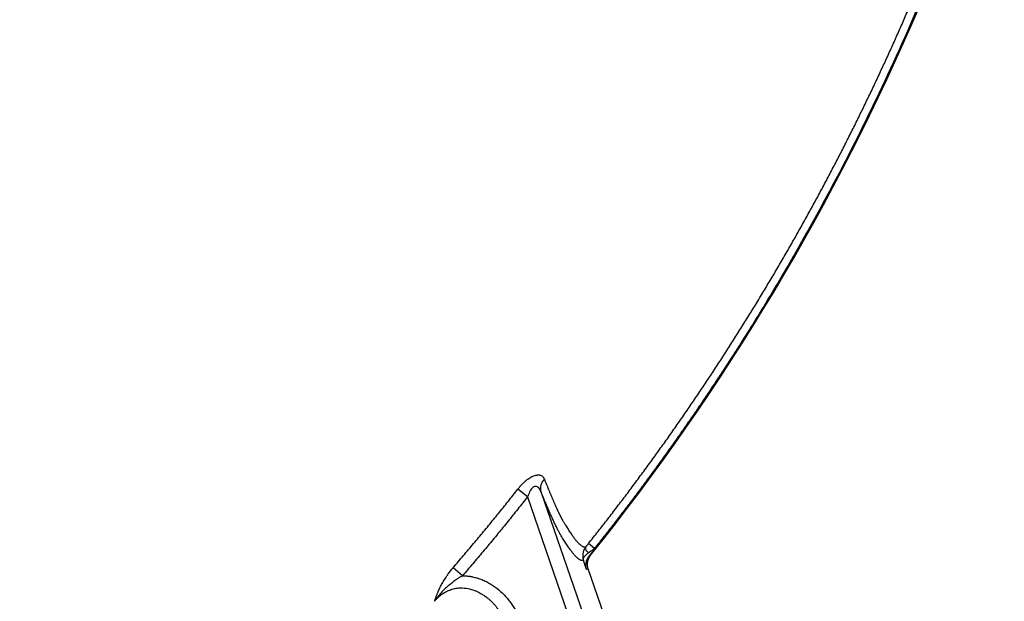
# Model space of a CAD drawing. Header units: inches. Extents: x -41.9 to 31, y -36.4 to 51.2.
# Tile 8 of 56: x 14.5 to 28, y -23.9 to -15.9. Entities that reach past the tile are written whole.
import ezdxf

# ---------------------------------------------------------------- set-up
doc = ezdxf.new("R2010")
doc.units = ezdxf.units.IN
doc.header["$MEASUREMENT"] = 0

msp = doc.modelspace()

# ---------------------------------------------------------------- linework, layer by layer
at = {"color": 7, "linetype": 'Continuous', "lineweight": 25}
for p, q in [((21.482, -22.477), (21.349, -22.372)), ((21.482, -22.477), (25.794, -35)), ((21.666, -22.406), (25.98, -34.936)), ((22.399, -23.184), (22.316, -23.118)), ((22.399, -23.184), (22.402, -23.193)), ((22.346, -23.277), (22.329, -23.284)), ((20.592, -23.557), (20.463, -23.447)), ((22.291, -23.473), (22.248, -23.348)), ((22.314, -23.464), (22.291, -23.473)), ((26.249, -34.891), (22.314, -23.464))]:
    msp.add_line(p, q, dxfattribs=at)
at = {"color": 7, "linetype": 'Continuous', "lineweight": 25, "flags": 128}
msp.add_lwpolyline([(22.315, -23.244), (22.304, -23.231), (22.295, -23.219), (22.287, -23.207), (22.282, -23.196), (22.279, -23.185), (22.278, -23.175), (22.279, -23.167), (22.283, -23.16)], dxfattribs=at)
at = {"color": 7, "linetype": 'Continuous', "lineweight": 25}
for centre, radius, start, end in [((0, 0), 19.685, 276.8921, 85.6413), ((21.831, -22.36), 0.172, 133.5327, 195.8434)]:
    msp.add_arc(centre, radius, start, end, dxfattribs=at)
at = {"color": 8, "linetype": 'Continuous', "lineweight": 25}
for points, knots in [([(18.843, 8.337), (18.867, 8.282), (18.91, 8.183), (18.986, 8.007), (19.095, 7.746), (19.281, 7.277), (19.505, 6.657), (19.734, 5.943), (19.942, 5.204), (20.134, 4.41), (20.301, 3.561), (20.438, 2.667), (20.539, 1.731), (20.598, 0.756), (20.61, -0.22), (20.576, -1.195), (20.496, -2.171), (20.369, -3.145), (20.196, -4.113), (19.977, -5.07), (19.714, -6.012), (19.407, -6.939), (19.057, -7.85), (18.664, -8.746), (18.227, -9.625), (17.747, -10.484), (17.229, -11.317), (16.673, -12.122), (16.081, -12.897), (15.453, -13.643), (14.789, -14.361), (14.088, -15.048), (13.354, -15.703), (12.591, -16.321), (11.802, -16.899), (10.989, -17.438), (10.151, -17.938), (9.289, -18.399), (8.402, -18.82), (7.494, -19.2), (6.571, -19.535), (5.636, -19.825), (4.691, -20.07), (3.735, -20.267), (2.958, -20.399), (2.498, -20.447), (2.362, -20.462)], [0, 0, 0, 0, 0.004689, 0.00837, 0.014941, 0.026662, 0.047574, 0.066248, 0.084948, 0.107276, 0.129716, 0.152201, 0.177609, 0.202916, 0.228177, 0.253449, 0.278787, 0.304251, 0.329822, 0.355253, 0.380575, 0.405845, 0.431122, 0.456465, 0.481914, 0.507476, 0.532912, 0.55823, 0.583488, 0.608744, 0.634055, 0.65948, 0.685042, 0.710493, 0.735826, 0.761098, 0.786365, 0.811681, 0.837103, 0.862671, 0.888146, 0.913493, 0.938771, 0.964037, 0.989349, 1, 1, 1, 1]), ([(19.488, 0), (19.484, -0.319), (19.475, -0.957), (19.402, -1.911), (19.285, -2.861), (19.121, -3.803), (18.912, -4.737), (18.657, -5.659), (18.356, -6.568), (18.012, -7.461), (17.624, -8.336), (17.194, -9.19), (16.722, -10.023), (16.21, -10.831), (15.659, -11.614), (15.071, -12.368), (14.446, -13.093), (13.786, -13.786), (13.093, -14.446), (12.368, -15.071), (11.614, -15.659), (10.831, -16.21), (10.023, -16.722), (9.19, -17.194), (8.336, -17.624), (7.461, -18.012), (6.568, -18.356), (5.659, -18.656), (4.737, -18.912), (3.803, -19.12), (3.011, -19.263), (2.528, -19.319), (2.362, -19.339)], [0, 0, 0, 0, 0.033871, 0.067742, 0.101613, 0.135484, 0.169355, 0.203226, 0.237096, 0.270967, 0.304838, 0.338709, 0.37258, 0.406451, 0.440322, 0.474193, 0.508064, 0.541935, 0.575806, 0.609677, 0.643548, 0.677418, 0.711289, 0.74516, 0.779031, 0.812902, 0.846773, 0.880644, 0.914515, 0.948386, 0.982257, 1, 1, 1, 1])]:
    msp.add_open_spline(points, degree=3, knots=knots, dxfattribs=at)
at = {"color": 7, "linetype": 'Continuous', "lineweight": 25}
for points, knots in [([(22.316, -23.118), (22.338, -23.09), (22.383, -23.034), (22.449, -22.95), (22.514, -22.867), (22.58, -22.783), (22.645, -22.699), (22.709, -22.614), (22.774, -22.53), (22.838, -22.446), (22.901, -22.361), (22.964, -22.276), (23.027, -22.192), (23.09, -22.107), (23.152, -22.022), (23.214, -21.937), (23.275, -21.851), (23.336, -21.766), (23.397, -21.681), (23.458, -21.595), (23.518, -21.51), (23.577, -21.424), (23.637, -21.338), (23.696, -21.252), (23.755, -21.166), (23.813, -21.08), (23.871, -20.994), (23.929, -20.907), (23.986, -20.821), (24.043, -20.735), (24.1, -20.648), (24.156, -20.561), (24.212, -20.475), (24.268, -20.388), (24.323, -20.301), (24.378, -20.214), (24.433, -20.127), (24.487, -20.04), (24.541, -19.952), (24.595, -19.865), (24.648, -19.778), (24.701, -19.69), (24.753, -19.602), (24.806, -19.515), (24.858, -19.427), (24.909, -19.339), (24.961, -19.251), (25.012, -19.164), (25.062, -19.076), (25.113, -18.987), (25.163, -18.899), (25.212, -18.811), (25.262, -18.723), (25.311, -18.635), (25.359, -18.546), (25.408, -18.458), (25.456, -18.369), (25.503, -18.281), (25.551, -18.192), (25.598, -18.103), (25.645, -18.014), (25.691, -17.926), (25.737, -17.837), (25.783, -17.748), (25.828, -17.659), (25.873, -17.57), (25.918, -17.481), (25.963, -17.392), (26.007, -17.303), (26.051, -17.213), (26.094, -17.124), (26.137, -17.035), (26.18, -16.946), (26.223, -16.856), (26.265, -16.767), (26.307, -16.677), (26.348, -16.588), (26.39, -16.498), (26.431, -16.409), (26.471, -16.319), (26.512, -16.23), (26.552, -16.14), (26.591, -16.05), (26.631, -15.961), (26.67, -15.871), (26.709, -15.781), (26.747, -15.691), (26.785, -15.602), (26.823, -15.512), (26.86, -15.422), (26.898, -15.332), (26.935, -15.242), (26.971, -15.152), (27.007, -15.062), (27.043, -14.972), (27.079, -14.882), (27.114, -14.792), (27.15, -14.702), (27.184, -14.612), (27.219, -14.522), (27.253, -14.432), (27.287, -14.342), (27.32, -14.252), (27.354, -14.162), (27.387, -14.072), (27.419, -13.982), (27.452, -13.892), (27.484, -13.802), (27.516, -13.713), (27.547, -13.623), (27.578, -13.533), (27.609, -13.443), (27.64, -13.353), (27.67, -13.263), (27.699, -13.173), (27.729, -13.084), (27.758, -12.994), (27.787, -12.904), (27.815, -12.814), (27.843, -12.725), (27.861, -12.665), (27.871, -12.635)], [0, 0, 0, 0, 0.008947, 0.017883, 0.026809, 0.035725, 0.044631, 0.053526, 0.062412, 0.071287, 0.080152, 0.089008, 0.097853, 0.106689, 0.115514, 0.12433, 0.133136, 0.141932, 0.150718, 0.159495, 0.168262, 0.177019, 0.185767, 0.194505, 0.203234, 0.211953, 0.220663, 0.229364, 0.238055, 0.246736, 0.255408, 0.264071, 0.272725, 0.28137, 0.290005, 0.298631, 0.307248, 0.315856, 0.324455, 0.333045, 0.341625, 0.350197, 0.35876, 0.367314, 0.375859, 0.384396, 0.392923, 0.401442, 0.409951, 0.418453, 0.426945, 0.435429, 0.443903, 0.45237, 0.460827, 0.469276, 0.477716, 0.486148, 0.494571, 0.502985, 0.511391, 0.519788, 0.528177, 0.536557, 0.544928, 0.553291, 0.561646, 0.569992, 0.578329, 0.586658, 0.594978, 0.60329, 0.611594, 0.619889, 0.628175, 0.636454, 0.644723, 0.652985, 0.661238, 0.669483, 0.677719, 0.685947, 0.694167, 0.702378, 0.710581, 0.718776, 0.726962, 0.73514, 0.74331, 0.751472, 0.759626, 0.767771, 0.775908, 0.784037, 0.792157, 0.800269, 0.808373, 0.816468, 0.824554, 0.832632, 0.840701, 0.848761, 0.856812, 0.864854, 0.872887, 0.88091, 0.888924, 0.896928, 0.904922, 0.912905, 0.920878, 0.928841, 0.936792, 0.944732, 0.952662, 0.960579, 0.968486, 0.976381, 0.984265, 0.992138, 1, 1, 1, 1]), ([(22.346, -23.277), (24.18, -20.991), (25.697, -18.463), (27.206, -14.93), (27.527, -14.088), (27.879, -13.022), (27.947, -12.809), (28.012, -12.595)], [0.76122987, 0.76122987, 0.76122987, 0.76122987, 0.8125, 0.8125, 0.828125, 0.828125, 0.83201233, 0.83201233, 0.83201233, 0.83201233]), ([(27.972, -12.666), (27.962, -12.7), (27.941, -12.769), (27.908, -12.872), (27.876, -12.974), (27.843, -13.077), (27.809, -13.179), (27.776, -13.281), (27.714, -13.467), (27.62, -13.738), (27.45, -14.212), (27.228, -14.801), (26.853, -15.731), (26.345, -16.874), (25.784, -17.991), (25.306, -18.866), (24.935, -19.512), (24.548, -20.148), (24.242, -20.626), (24.027, -20.951), (23.909, -21.128), (23.79, -21.304), (23.669, -21.479), (23.547, -21.653), (23.424, -21.827), (23.3, -21.999), (23.175, -22.171), (23.048, -22.342), (22.921, -22.512), (22.792, -22.681), (22.663, -22.85), (22.532, -23.017), (22.444, -23.128), (22.399, -23.184)], [0, 0, 0, 0, 0.008978, 0.017961, 0.02695, 0.035943, 0.044943, 0.053948, 0.062959, 0.093992, 0.125859, 0.189113, 0.251647, 0.377058, 0.502546, 0.564777, 0.626963, 0.689137, 0.751332, 0.769107, 0.786876, 0.804641, 0.822403, 0.840162, 0.857919, 0.875675, 0.893431, 0.911187, 0.928944, 0.946703, 0.964465, 0.98223, 1, 1, 1, 1]), ([(22.402, -23.193), (22.426, -23.162), (22.474, -23.102), (22.546, -23.012), (22.617, -22.921), (22.687, -22.83), (22.758, -22.739), (22.828, -22.647), (22.897, -22.555), (22.967, -22.464), (23.036, -22.371), (23.105, -22.279), (23.173, -22.186), (23.241, -22.093), (23.309, -22), (23.376, -21.907), (23.443, -21.813), (23.51, -21.719), (23.576, -21.625), (23.642, -21.53), (23.708, -21.436), (23.773, -21.341), (23.838, -21.246), (23.903, -21.151), (23.967, -21.055), (24.031, -20.959), (24.095, -20.863), (24.275, -20.59), (24.564, -20.137), (24.953, -19.496), (25.326, -18.847), (25.685, -18.188), (26.029, -17.521), (26.302, -16.958), (26.513, -16.504), (26.719, -16.046), (26.968, -15.468), (27.25, -14.769), (27.471, -14.18), (27.64, -13.708), (27.742, -13.409), (27.821, -13.17), (27.879, -12.99), (27.936, -12.811), (27.973, -12.692), (27.991, -12.632)], [0, 0, 0, 0, 0.0095947, 0.0191879, 0.0287797, 0.0383703, 0.0479596, 0.057548, 0.0671354, 0.0767221, 0.0863081, 0.0958936, 0.1054787, 0.1150634, 0.124648, 0.1342326, 0.1438172, 0.1534021, 0.1629872, 0.1725728, 0.182159, 0.1917458, 0.2013335, 0.210922, 0.2205117, 0.2301025, 0.2396946, 0.2492882, 0.3116432, 0.3739738, 0.4363136, 0.4986962, 0.5611661, 0.6236563, 0.654943, 0.6862387, 0.7489029, 0.8119807, 0.8744443, 0.9059287, 0.9372464, 0.9530964, 0.9688382, 0.9844725, 1, 1, 1, 1]), ([(21.349, -22.372), (21.352, -22.369), (21.358, -22.362), (21.366, -22.351), (21.375, -22.341), (21.383, -22.331), (21.392, -22.322), (21.406, -22.306), (21.427, -22.285), (21.455, -22.259), (21.484, -22.236), (21.513, -22.217), (21.541, -22.2), (21.569, -22.188), (21.595, -22.18), (21.62, -22.177), (21.642, -22.177), (21.662, -22.182), (21.679, -22.19), (21.691, -22.201), (21.7, -22.212), (21.707, -22.223), (21.711, -22.231), (21.713, -22.235)], [0, 0, 0, 0, 0.021809, 0.043216, 0.064238, 0.084893, 0.105199, 0.125174, 0.187534, 0.249926, 0.313422, 0.375445, 0.437478, 0.499261, 0.561133, 0.624898, 0.687239, 0.749428, 0.810382, 0.872961, 0.914598, 0.956884, 1, 1, 1, 1]), ([(21.713, -22.235), (21.716, -22.242), (21.721, -22.256), (21.73, -22.277), (21.738, -22.297), (21.746, -22.317), (21.754, -22.337), (21.762, -22.356), (21.77, -22.375), (21.777, -22.394), (21.785, -22.412), (21.792, -22.43), (21.8, -22.447), (21.807, -22.465), (21.814, -22.481), (21.821, -22.498), (21.828, -22.514), (21.835, -22.53), (21.841, -22.545), (21.848, -22.56), (21.854, -22.575), (21.861, -22.59), (21.867, -22.604), (21.873, -22.617), (21.879, -22.631), (21.885, -22.644), (21.891, -22.656), (21.896, -22.668), (21.902, -22.68), (21.907, -22.692), (21.913, -22.703), (21.918, -22.714), (21.923, -22.724), (21.928, -22.734), (21.933, -22.744), (21.937, -22.753), (21.942, -22.762), (21.947, -22.771), (21.951, -22.779), (21.955, -22.787), (21.959, -22.794), (21.963, -22.801), (21.968, -22.809), (21.975, -22.82), (21.983, -22.834), (21.992, -22.849), (22.004, -22.869), (22.019, -22.893), (22.043, -22.93), (22.071, -22.973), (22.103, -23.017), (22.132, -23.056), (22.16, -23.09), (22.186, -23.116), (22.205, -23.133), (22.219, -23.144), (22.228, -23.15), (22.237, -23.155), (22.246, -23.159), (22.254, -23.161), (22.262, -23.163), (22.269, -23.163), (22.276, -23.162), (22.28, -23.16), (22.283, -23.16)], [0, 0, 0, 0, 0.006333, 0.012661, 0.018986, 0.025306, 0.031623, 0.037936, 0.044246, 0.050552, 0.056855, 0.063154, 0.069451, 0.075745, 0.082036, 0.088324, 0.09461, 0.100893, 0.107175, 0.113454, 0.119731, 0.126007, 0.132281, 0.138554, 0.144826, 0.151096, 0.157366, 0.163635, 0.169904, 0.176172, 0.18244, 0.188708, 0.194976, 0.201245, 0.207514, 0.213784, 0.220055, 0.226327, 0.232601, 0.238876, 0.245153, 0.251433, 0.258269, 0.268613, 0.282552, 0.298139, 0.313681, 0.34487, 0.375975, 0.438429, 0.500743, 0.56293, 0.625514, 0.688154, 0.750417, 0.777683, 0.805163, 0.832815, 0.860597, 0.888465, 0.916378, 0.944298, 0.972186, 1, 1, 1, 1]), ([(20.463, -23.447), (20.487, -23.419), (20.534, -23.365), (20.604, -23.282), (20.674, -23.2), (20.743, -23.118), (20.812, -23.035), (20.881, -22.953), (20.949, -22.87), (21.017, -22.787), (21.084, -22.704), (21.151, -22.622), (21.217, -22.539), (21.284, -22.456), (21.327, -22.4), (21.349, -22.372)], [0, 0, 0, 0, 0.077842, 0.155531, 0.233066, 0.310449, 0.387678, 0.464754, 0.541676, 0.618445, 0.695061, 0.771524, 0.847835, 0.923993, 1, 1, 1, 1]), ([(21.666, -22.406), (21.665, -22.404), (21.663, -22.398), (21.659, -22.391), (21.656, -22.384), (21.652, -22.377), (21.649, -22.371), (21.645, -22.365), (21.641, -22.36), (21.637, -22.356), (21.633, -22.351), (21.623, -22.342), (21.606, -22.333), (21.581, -22.334), (21.559, -22.346), (21.541, -22.363), (21.527, -22.382), (21.515, -22.4), (21.507, -22.417), (21.498, -22.435), (21.49, -22.455), (21.485, -22.47), (21.482, -22.477)], [0, 0, 0, 0, 0.03107, 0.061154, 0.090266, 0.11842, 0.145633, 0.171923, 0.19731, 0.221816, 0.245465, 0.268285, 0.389073, 0.495724, 0.566653, 0.641755, 0.72431, 0.771749, 0.822838, 0.877798, 0.936805, 1, 1, 1, 1]), ([(21.482, -22.477), (21.46, -22.505), (21.415, -22.562), (21.348, -22.646), (21.281, -22.73), (21.214, -22.814), (21.146, -22.897), (21.077, -22.981), (21.009, -23.064), (20.94, -23.147), (20.871, -23.229), (20.802, -23.312), (20.732, -23.394), (20.662, -23.476), (20.615, -23.53), (20.592, -23.557)], [0, 0, 0, 0, 0.076886, 0.153775, 0.230667, 0.307564, 0.384467, 0.461376, 0.538292, 0.615217, 0.692151, 0.769096, 0.846051, 0.923019, 1, 1, 1, 1]), ([(22.248, -23.348), (22.247, -23.348), (22.244, -23.349), (22.24, -23.35), (22.236, -23.35), (22.232, -23.35), (22.228, -23.35), (22.224, -23.349), (22.219, -23.348), (22.214, -23.346), (22.21, -23.344), (22.205, -23.342), (22.2, -23.339), (22.195, -23.336), (22.189, -23.333), (22.184, -23.329), (22.178, -23.325), (22.167, -23.316), (22.149, -23.3), (22.123, -23.272), (22.095, -23.238), (22.065, -23.198), (22.033, -23.152), (21.999, -23.1), (21.969, -23.052), (21.947, -23.017), (21.936, -22.998), (21.93, -22.987), (21.923, -22.975), (21.915, -22.961), (21.905, -22.942), (21.894, -22.922), (21.883, -22.899), (21.871, -22.875), (21.859, -22.85), (21.846, -22.822), (21.833, -22.793), (21.819, -22.763), (21.805, -22.733), (21.791, -22.702), (21.777, -22.67), (21.763, -22.636), (21.748, -22.601), (21.732, -22.565), (21.716, -22.528), (21.7, -22.489), (21.683, -22.448), (21.672, -22.42), (21.666, -22.406)], [0, 0, 0, 0, 0.01556, 0.031123, 0.046691, 0.062264, 0.077841, 0.093423, 0.10901, 0.124602, 0.1402, 0.155804, 0.171413, 0.187028, 0.20265, 0.218278, 0.233913, 0.249555, 0.312058, 0.374272, 0.436555, 0.499086, 0.56155, 0.62389, 0.686203, 0.717342, 0.729799, 0.740492, 0.74847, 0.762323, 0.776168, 0.790012, 0.803859, 0.817713, 0.831581, 0.845468, 0.859377, 0.873315, 0.885943, 0.89857, 0.9112, 0.923837, 0.936484, 0.949144, 0.961823, 0.974522, 0.987247, 1, 1, 1, 1]), ([(22.283, -23.16), (22.27, -23.175), (22.261, -23.19), (22.251, -23.215), (22.248, -23.223), (22.243, -23.239), (22.242, -23.247), (22.238, -23.271), (22.237, -23.287), (22.24, -23.318), (22.243, -23.333), (22.248, -23.348)], [0, 0, 0, 0, 0.25, 0.25, 0.375, 0.375, 0.5, 0.5, 0.75, 0.75, 1, 1, 1, 1]), ([(22.283, -23.16), (22.284, -23.158), (22.286, -23.155), (22.291, -23.15), (22.295, -23.145), (22.3, -23.138), (22.308, -23.129), (22.313, -23.121), (22.316, -23.118)], [0, 0, 0, 0, 0.123593, 0.248093, 0.373955, 0.501615, 0.749213, 1, 1, 1, 1]), ([(22.315, -23.244), (22.317, -23.242), (22.321, -23.239), (22.327, -23.235), (22.334, -23.23), (22.341, -23.225), (22.348, -23.22), (22.357, -23.214), (22.369, -23.206), (22.383, -23.195), (22.394, -23.188), (22.399, -23.184)], [0, 0, 0, 0, 0.076718, 0.156223, 0.238517, 0.323602, 0.411481, 0.502155, 0.639406, 0.805356, 1, 1, 1, 1]), ([(22.329, -23.284), (22.331, -23.281), (22.335, -23.277), (22.341, -23.269), (22.346, -23.262), (22.352, -23.255), (22.359, -23.247), (22.367, -23.237), (22.377, -23.224), (22.39, -23.208), (22.398, -23.198), (22.402, -23.193)], [0, 0, 0, 0, 0.083192, 0.166263, 0.249344, 0.332568, 0.416066, 0.499969, 0.66456, 0.830933, 1, 1, 1, 1]), ([(22.248, -23.348), (22.247, -23.346), (22.247, -23.344), (22.246, -23.34), (22.246, -23.336), (22.246, -23.333), (22.247, -23.33), (22.247, -23.327), (22.248, -23.321), (22.252, -23.311), (22.258, -23.299), (22.266, -23.288), (22.274, -23.279), (22.283, -23.269), (22.293, -23.26), (22.303, -23.252), (22.311, -23.246), (22.315, -23.244)], [0, 0, 0, 0, 0.046462, 0.089411, 0.128847, 0.164768, 0.197176, 0.22607, 0.251451, 0.383625, 0.501457, 0.592628, 0.68051, 0.765142, 0.846568, 0.924835, 1, 1, 1, 1]), ([(22.291, -23.473), (22.29, -23.471), (22.289, -23.465), (22.286, -23.455), (22.284, -23.442), (22.282, -23.424), (22.282, -23.403), (22.285, -23.378), (22.291, -23.355), (22.298, -23.334), (22.306, -23.318), (22.313, -23.306), (22.32, -23.294), (22.326, -23.287), (22.329, -23.284)], [0, 0, 0, 0, 0.0394261, 0.0942423, 0.1646719, 0.2509326, 0.3858864, 0.5002061, 0.6328476, 0.7502688, 0.8173946, 0.8813858, 0.9422457, 1, 1, 1, 1]), ([(22.314, -23.464), (22.313, -23.461), (22.311, -23.456), (22.309, -23.447), (22.307, -23.439), (22.305, -23.43), (22.304, -23.421), (22.303, -23.412), (22.303, -23.403), (22.303, -23.394), (22.304, -23.385), (22.305, -23.375), (22.306, -23.365), (22.309, -23.352), (22.313, -23.337), (22.319, -23.322), (22.326, -23.307), (22.335, -23.291), (22.343, -23.282), (22.346, -23.277)], [0, 0, 0, 0, 0.043588, 0.087671, 0.132212, 0.177175, 0.222518, 0.268199, 0.314171, 0.360389, 0.406804, 0.453366, 0.500024, 0.572185, 0.649305, 0.731086, 0.817135, 0.906966, 1, 1, 1, 1]), ([(20.208, -23.907), (20.211, -23.9), (20.215, -23.887), (20.222, -23.868), (20.229, -23.849), (20.236, -23.83), (20.243, -23.812), (20.256, -23.781), (20.275, -23.736), (20.3, -23.687), (20.321, -23.648), (20.338, -23.619), (20.357, -23.589), (20.375, -23.562), (20.392, -23.536), (20.409, -23.513), (20.427, -23.491), (20.445, -23.468), (20.457, -23.454), (20.463, -23.447)], [0, 0, 0, 0, 0.045081, 0.088824, 0.131245, 0.172358, 0.212183, 0.250738, 0.378607, 0.500594, 0.564088, 0.625974, 0.687927, 0.750567, 0.800937, 0.850956, 0.900732, 0.950376, 1, 1, 1, 1]), ([(20.592, -23.557), (20.587, -23.56), (20.578, -23.566), (20.564, -23.574), (20.55, -23.582), (20.537, -23.591), (20.523, -23.6), (20.509, -23.609), (20.483, -23.628), (20.445, -23.656), (20.395, -23.696), (20.346, -23.74), (20.297, -23.79), (20.259, -23.836), (20.233, -23.871), (20.22, -23.89), (20.213, -23.9), (20.209, -23.906), (20.208, -23.907)], [0, 0, 0, 0, 0.029965, 0.060101, 0.090402, 0.120866, 0.151493, 0.182286, 0.213252, 0.333742, 0.448722, 0.577128, 0.711889, 0.853663, 0.926373, 0.963086, 0.990019, 1, 1, 1, 1]), ([(20.592, -23.557), (20.597, -23.558), (20.609, -23.558), (20.626, -23.558), (20.643, -23.56), (20.66, -23.561), (20.677, -23.563), (20.694, -23.565), (20.711, -23.568), (20.744, -23.575), (20.793, -23.587), (20.857, -23.609), (20.919, -23.637), (20.998, -23.681), (21.09, -23.747), (21.171, -23.826), (21.229, -23.895), (21.269, -23.949), (21.304, -24.006), (21.331, -24.056), (21.35, -24.096), (21.364, -24.127), (21.377, -24.158), (21.384, -24.18), (21.388, -24.19)], [0, 0, 0, 0, 0.015676, 0.031369, 0.047087, 0.06284, 0.078637, 0.094489, 0.110403, 0.12639, 0.18847, 0.251441, 0.31385, 0.377167, 0.501367, 0.626321, 0.688572, 0.751253, 0.813047, 0.875075, 0.906309, 0.937518, 0.968737, 1, 1, 1, 1]), ([(20.208, -23.907), (20.211, -23.903), (20.218, -23.895), (20.229, -23.883), (20.241, -23.87), (20.255, -23.856), (20.272, -23.841), (20.29, -23.825), (20.31, -23.81), (20.333, -23.794), (20.359, -23.779), (20.386, -23.765), (20.416, -23.752), (20.448, -23.741), (20.477, -23.734), (20.503, -23.729), (20.529, -23.726), (20.585, -23.721), (20.655, -23.728), (20.753, -23.753), (20.828, -23.788), (20.893, -23.83), (20.926, -23.854), (20.948, -23.873), (20.963, -23.885), (20.979, -23.9), (20.993, -23.914), (21.005, -23.926), (21.013, -23.935), (21.023, -23.946), (21.034, -23.958), (21.045, -23.972), (21.058, -23.987), (21.071, -24.005), (21.086, -24.024), (21.1, -24.045), (21.115, -24.068), (21.13, -24.094), (21.145, -24.121), (21.16, -24.151), (21.175, -24.183), (21.189, -24.218), (21.198, -24.242), (21.202, -24.254)], [0, 0, 0, 0, 0.011085, 0.023639, 0.037649, 0.053112, 0.070033, 0.088433, 0.108356, 0.12967, 0.152253, 0.176148, 0.201448, 0.227187, 0.253065, 0.27001, 0.286891, 0.314301, 0.400141, 0.446, 0.547831, 0.588666, 0.626622, 0.641569, 0.656552, 0.670455, 0.692992, 0.700988, 0.710481, 0.721487, 0.734022, 0.748104, 0.763693, 0.780718, 0.799169, 0.819053, 0.840377, 0.863155, 0.887408, 0.913169, 0.94048, 0.969399, 1, 1, 1, 1])]:
    msp.add_open_spline(points, degree=3, knots=knots, dxfattribs=at)

doc.saveas('drawing.dxf')
